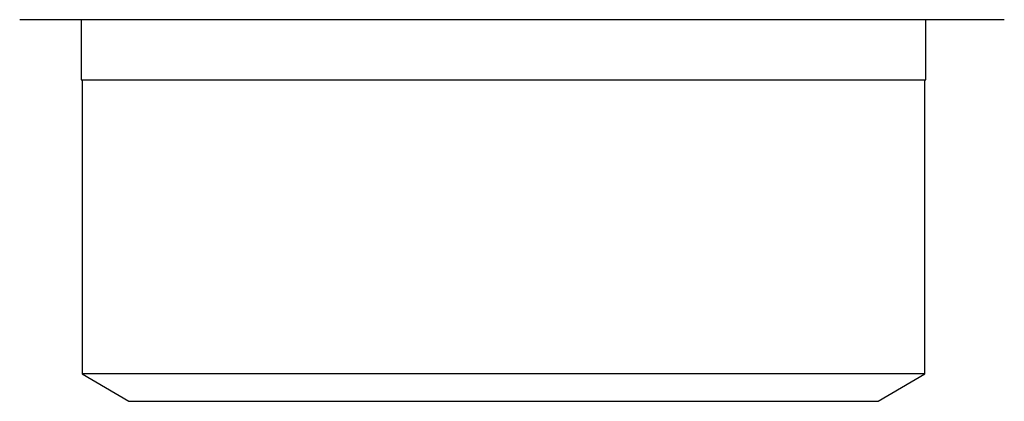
# Model space of a CAD drawing. Header units: millimetres. Extents: x 8 to 760, y 12 to 454.
# Tile 7 of 116: x 105.77 to 130.25, y 377.5 to 386.99. Entities that reach past the tile are written whole.
import ezdxf

# ---------------------------------------------------------------- set-up
doc = ezdxf.new("R2010")
doc.units = ezdxf.units.MM

msp = doc.modelspace()

# ---------------------------------------------------------------- linework, layer by layer
at = {"color": 7, "linetype": 'Continuous', "lineweight": 30}
for p, q in [((130.246, 386.989), (105.765, 386.989)), ((107.296, 386.989), (107.296, 385.496)), ((128.296, 385.496), (128.296, 386.989)), ((107.296, 385.496), (128.296, 385.496)), ((107.319, 385.496), (107.319, 378.18)), ((128.274, 378.18), (128.274, 385.496)), ((107.319, 378.18), (108.481, 377.496)), ((128.274, 378.18), (107.319, 378.18)), ((127.112, 377.496), (128.274, 378.18)), ((108.481, 377.496), (127.112, 377.496))]:
    msp.add_line(p, q, dxfattribs=at)

doc.saveas('drawing.dxf')
